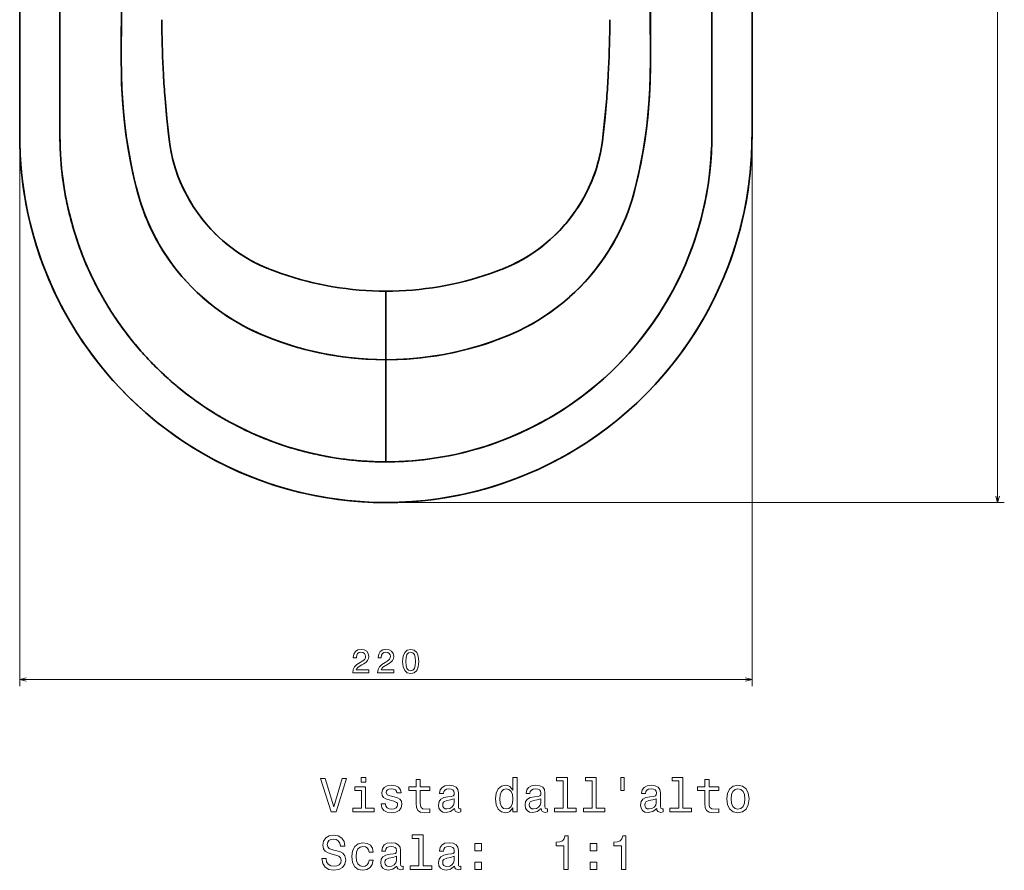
# Model space of a CAD drawing. Extents: x 467 to 1353, y 257 to 1467.
# Tile 1 of 4: x 467 to 763, y 257 to 512. Entities that reach past the tile are written whole.
import ezdxf

# ---------------------------------------------------------------- set-up
doc = ezdxf.new("R2010")
doc.units = 0

msp = doc.modelspace()

# ---------------------------------------------------------------- linework, layer by layer
at = {"color": 7, "lineweight": 13}
for p, q in [((760.7, 367.47), (760.7, 698.46)), ((466.91, 696.46), (466.91, 312.33)), ((686.91, 696.46), (686.91, 312.33)), ((578.91, 367.47), (762.7, 367.47)), ((466.91, 314.33), (686.91, 314.33))]:
    msp.add_line(p, q, dxfattribs=at)
at = {"color": 7, "lineweight": 35}
for p, q in [((478.99, 655.46), (478.99, 489.5)), ((576.91, 430.97), (576.91, 410.34)), ((576.91, 410.34), (576.91, 430.97)), ((576.91, 410.34), (576.91, 379.69)), ((576.91, 379.69), (576.91, 410.34))]:
    msp.add_line(p, q, dxfattribs=at)
at = {"color": 7, "lineweight": 35, "ltscale": 0.272531}
msp.add_line((478.99, 489.5), (478.99, 478.6), dxfattribs=at)
at = {"color": 7, "lineweight": 35, "ltscale": 0.010102}
msp.add_line((479.09, 473.39), (479.1, 472.98), dxfattribs=at)
at = {"color": 7, "lineweight": 35}
for points in [[(576.91, 367.47), (573.06, 367.53), (569.21, 367.74), (565.37, 368.07), (561.55, 368.54), (558.73, 368.98), (555.92, 369.49), (553.12, 370.07), (549.23, 371.01), (545.38, 372.08), (541.58, 373.3), (538.89, 374.25), (536.22, 375.27), (533.58, 376.36), (530.46, 377.76), (528.91, 378.49), (525.85, 380.04), (522.84, 381.67), (519.88, 383.41), (516.98, 385.23), (514.14, 387.14), (510.9, 389.48), (507.74, 391.94), (504.68, 394.5), (502.13, 396.8), (499.66, 399.16), (497.26, 401.61), (494.93, 404.13), (492.69, 406.71), (490.26, 409.71), (487.94, 412.79), (485.73, 415.94), (483.63, 419.18), (481.86, 422.11), (480.18, 425.1), (478.6, 428.13), (477.11, 431.22), (475.72, 434.35), (474.74, 436.72), (473.81, 439.12), (472.85, 441.81), (471.96, 444.52), (471.14, 447.26), (470.25, 450.57), (469.47, 453.9), (468.79, 457.26), (468.21, 460.64), (467.74, 464.03), (467.37, 467.44), (467.17, 470), (467.02, 472.56), (466.94, 475.13), (466.91, 477.7), (466.91, 483.22), (466.91, 501.55), (466.91, 698.46)], [(466.91, 698.46), (466.91, 491.67), (466.91, 478.94), (466.93, 475.52), (467.07, 471.69), (467.23, 469.13), (467.45, 466.58), (467.74, 464.03), (468.08, 461.49), (468.63, 458.11), (469.29, 454.75), (470.05, 451.41), (470.95, 447.94), (471.97, 444.5), (473.1, 441.1), (474.34, 437.74), (475.69, 434.42), (477.14, 431.14), (478.1, 429.14), (479.97, 425.49), (481.97, 421.92), (484.11, 418.42), (486.37, 415), (488.76, 411.67), (491.28, 408.43), (493.91, 405.28), (496.66, 402.24), (499.52, 399.3), (502.48, 396.47), (505.56, 393.75), (508.72, 391.15), (511.99, 388.67), (515.22, 386.4), (518.53, 384.24), (521.92, 382.2), (525.38, 380.29), (528.9, 378.5), (532.49, 376.84), (536.13, 375.31), (539.83, 373.91), (543.57, 372.64), (547.36, 371.51), (551.18, 370.52), (555.04, 369.66), (558.93, 368.95), (562.5, 368.41), (566.09, 368), (569.69, 367.7), (573.3, 367.52), (576.91, 367.47)], [(576.91, 367.47), (580.87, 367.54), (584.81, 367.75), (588.75, 368.1), (592.67, 368.6), (596.57, 369.24), (600.45, 370.01), (604.29, 370.93), (608.1, 371.98), (611.87, 373.17), (615.59, 374.49), (619.27, 375.95), (622.89, 377.53), (626.45, 379.25), (629.94, 381.09), (633.37, 383.06), (636.73, 385.15), (640, 387.36), (643.2, 389.68), (646.31, 392.12), (649.33, 394.67), (652.26, 397.32), (655.09, 400.08), (657.82, 402.94), (660.44, 405.89), (662.96, 408.94), (665.37, 412.07), (667.75, 415.43), (670, 418.86), (672.13, 422.38), (674.12, 425.98), (675.98, 429.64), (676.78, 431.35), (678.38, 434.98), (679.84, 438.66), (681.17, 442.39), (682.37, 446.16), (683.42, 449.98), (684.34, 453.83), (685.11, 457.6), (685.74, 461.41), (686.08, 463.94), (686.37, 466.5), (686.59, 469.04), (686.76, 471.6), (686.9, 475.44), (686.91, 479.05), (686.91, 493.01), (686.91, 698.46)], [(686.91, 698.46), (686.91, 503.83), (686.91, 492.95), (686.91, 479.84), (686.91, 477.7), (686.89, 475.3), (686.76, 471.7), (686.6, 469.15), (686.38, 466.6), (685.99, 463.2), (685.49, 459.81), (685.28, 458.54), (684.55, 454.76), (683.79, 451.42), (683.07, 448.66), (682.29, 445.91), (681.44, 443.18), (680.51, 440.48), (679.52, 437.81), (678.45, 435.16), (677.09, 432.02), (675.62, 428.92), (674.86, 427.39), (672.92, 423.76), (670.84, 420.22), (668.64, 416.75), (666.3, 413.36), (663.85, 410.06), (661.34, 406.95), (658.72, 403.93), (656, 401.01), (653.58, 398.58), (651.71, 396.81), (649.81, 395.09), (646.88, 392.58), (643.86, 390.18), (640.76, 387.89), (637.59, 385.71), (634.7, 383.87), (631.76, 382.11), (628.76, 380.45), (625.71, 378.88), (622.62, 377.41), (620.01, 376.26), (617.36, 375.17), (614.7, 374.16), (612, 373.21), (609.29, 372.34), (606.55, 371.53), (602.82, 370.56), (599.05, 369.72), (595.27, 369.01), (591.46, 368.43), (587.83, 368.01), (584.2, 367.71), (580.56, 367.53), (576.91, 367.47)], [(576.91, 379.69), (573.17, 379.76), (569.42, 379.97), (565.69, 380.33), (561.97, 380.83), (558.28, 381.47), (554.61, 382.26), (550.97, 383.18), (547.38, 384.24), (543.82, 385.43), (540.32, 386.76), (536.87, 388.23), (533.4, 389.86), (530, 391.63), (526.67, 393.53), (523.42, 395.55), (520.25, 397.71), (517.16, 399.98), (514.17, 402.38), (511.28, 404.89), (508.48, 407.52), (505.8, 410.25), (503.22, 413.08), (500.75, 416.01), (498.49, 418.92), (496.34, 421.91), (494.31, 424.98), (492.39, 428.12), (490.6, 431.33), (488.92, 434.61), (488.28, 435.96), (486.83, 439.2), (485.5, 442.5), (484.29, 445.84), (483.2, 449.23), (482.23, 452.65), (481.39, 456.1), (480.67, 459.58), (480.25, 461.97), (479.74, 465.58), (479.6, 466.78), (479.26, 470.4), (479.06, 474.04), (478.99, 477.74), (478.99, 482.68), (478.99, 506.88), (478.99, 579.05)], [(576.91, 410.34), (574.25, 410.38), (571.58, 410.49), (568.92, 410.68), (565.73, 411), (562.56, 411.42), (559.4, 411.95), (556.26, 412.59), (552.63, 413.46), (549.03, 414.48), (545.48, 415.63), (542.47, 416.73), (539.5, 417.92), (536.96, 419.07), (534.09, 420.52), (531.3, 422.12), (529.44, 423.28), (527.63, 424.51), (525.85, 425.8), (523.78, 427.42), (521.78, 429.13), (520.17, 430.61), (518.6, 432.15), (517.1, 433.74), (515.64, 435.37), (514.25, 437.06), (512.91, 438.79), (511.38, 440.92), (509.94, 443.12), (508.82, 444.98), (507.75, 446.89), (506.76, 448.83), (505.83, 450.79), (504.97, 452.79), (504.17, 454.82), (503.32, 457.28), (502.56, 459.78), (501.91, 462.24), (501.33, 464.68), (500.34, 469.25), (499.53, 473.66), (498.85, 478.1), (498.31, 482.58), (497.89, 487.08), (497.61, 491.61), (497.46, 496.15), (497.44, 500.88), (497.57, 539.32)], [(576.91, 410.34), (580.44, 410.41), (583.95, 410.6), (587.46, 410.93), (590.96, 411.38), (594.43, 411.95), (598.09, 412.71), (601.72, 413.6), (605.31, 414.63), (608.35, 415.63), (611.36, 416.73), (614.33, 417.93), (616.89, 419.08), (618.81, 420.03), (620.71, 421.06), (622.57, 422.14), (624.42, 423.31), (626.24, 424.53), (628.01, 425.82), (630.08, 427.45), (632.08, 429.16), (633.69, 430.64), (635.25, 432.18), (636.76, 433.77), (638.21, 435.4), (639.61, 437.09), (640.94, 438.82), (642.47, 440.96), (643.91, 443.15), (645.03, 445.02), (646.09, 446.92), (647.09, 448.86), (648.2, 451.23), (648.96, 453.03), (649.67, 454.86), (650.53, 457.32), (651.28, 459.82), (651.94, 462.35), (652.68, 465.44), (653.65, 470.09), (654.19, 473.04), (654.67, 475.99), (655.28, 480.46), (655.76, 484.95), (656.1, 489.47), (656.32, 494), (656.4, 498.55), (656.38, 502.99), (656.3, 529.22)], [(674.84, 521.69), (674.84, 503.89), (674.84, 482.46), (674.84, 478), (674.79, 474.62), (674.77, 474.01), (674.58, 470.52), (674.26, 467.05), (673.8, 463.44), (673.21, 459.85), (672.48, 456.28), (671.63, 452.74), (670.64, 449.24), (669.52, 445.77), (668.27, 442.35), (666.9, 438.98), (665.41, 435.66), (664.89, 434.58), (663.15, 431.17), (661.27, 427.83), (659.26, 424.57), (657.12, 421.39), (654.86, 418.29), (652.48, 415.29), (649.99, 412.38), (647.38, 409.57), (644.67, 406.86), (641.85, 404.26), (638.93, 401.78), (635.92, 399.41), (632.97, 397.28), (629.95, 395.26), (626.86, 393.35), (623.7, 391.56), (620.47, 389.88), (617.19, 388.33), (613.85, 386.9), (610.45, 385.59), (607.02, 384.42), (603.53, 383.37), (600.02, 382.44), (596.47, 381.65), (592.6, 380.95), (588.7, 380.4), (584.78, 380), (580.85, 379.77), (576.91, 379.69)], [(656.34, 515.52), (656.39, 500.41), (656.36, 495.63), (656.24, 491.92), (655.94, 487.13), (655.58, 483.11), (655.11, 479.11), (654.84, 477.11), (654.21, 473.15), (653.48, 469.22), (652.65, 465.32), (651.72, 461.46), (650.9, 458.52), (650.32, 456.7), (649.68, 454.9), (648.89, 452.87), (648.04, 450.87), (647.11, 448.9), (646.12, 446.97), (645.06, 445.06), (643.93, 443.19), (642.74, 441.36), (641.49, 439.57), (640.18, 437.82), (638.53, 435.78), (636.8, 433.81), (635.29, 432.22), (633.73, 430.68), (632.12, 429.2), (630.12, 427.49), (627.7, 425.6), (625.2, 423.82), (622.61, 422.17), (620.72, 421.06), (618.79, 420.02), (616.83, 419.05), (613.98, 417.78), (610.73, 416.49), (608.73, 415.76), (606.71, 415.08), (603.65, 414.14), (600.56, 413.3), (597.44, 412.56), (594.83, 412.03), (592.2, 411.57), (589.56, 411.18), (586.38, 410.81), (583.18, 410.55), (580.05, 410.4), (576.91, 410.34)], [(497.48, 514.23), (497.44, 500.41), (497.45, 496.52), (497.54, 493.19), (497.76, 488.92), (498.08, 484.89), (498.5, 480.88), (499.03, 476.89), (499.66, 472.93), (500.39, 469), (500.94, 466.4), (501.53, 463.81), (502.33, 460.63), (503.11, 457.94), (503.96, 455.4), (504.65, 453.57), (505.67, 451.16), (506.77, 448.79), (507.77, 446.86), (508.84, 444.95), (509.96, 443.09), (511.65, 440.54), (513.46, 438.07), (515.38, 435.68), (517.12, 433.72), (518.62, 432.13), (520.19, 430.59), (521.8, 429.11), (523.8, 427.41), (525.52, 426.05), (527.29, 424.75), (529.1, 423.51), (531.32, 422.1), (533.22, 421), (535.15, 419.97), (537.12, 418.99), (539.52, 417.92), (542.22, 416.82), (545.22, 415.72), (547.33, 415.01), (550.4, 414.07), (553.49, 413.24), (556.92, 412.45), (560.38, 411.78), (563.86, 411.24), (567.36, 410.82), (570.87, 410.53), (573.89, 410.39), (576.91, 410.34)], [(576.91, 379.69), (579.61, 379.72), (582.3, 379.84), (584.99, 380.02), (588.21, 380.34), (591.42, 380.77), (594.62, 381.3), (597.79, 381.93), (601.33, 382.77), (604.84, 383.74), (608.31, 384.84), (611.74, 386.07), (614.75, 387.27), (617.71, 388.57), (620.63, 389.96), (623.49, 391.44), (626.31, 393.02), (629.07, 394.7), (632.22, 396.76), (635.29, 398.95), (638.27, 401.25), (640.34, 402.96), (642.37, 404.73), (644.35, 406.55), (646.27, 408.43), (648.14, 410.36), (649.96, 412.35), (652.07, 414.79), (654.1, 417.3), (655.73, 419.45), (657.29, 421.63), (658.8, 423.86), (660.24, 426.13), (661.62, 428.44), (662.94, 430.79), (664.43, 433.65), (665.83, 436.55), (666.81, 438.77), (667.75, 441.01), (668.9, 444.03), (669.96, 447.1), (670.77, 449.67), (671.5, 452.27), (672.16, 454.89), (672.7, 457.26), (673.17, 459.64), (673.71, 462.83), (674.22, 466.65), (674.51, 469.66), (674.7, 472.49), (674.82, 475.94), (674.84, 478.97), (674.84, 514.39)], [(510.57, 488.88), (511.11, 482.77), (511.67, 477.45), (511.99, 475.03), (512.3, 473.23), (512.82, 470.83), (513.24, 469.24), (513.8, 467.4), (514.57, 465.25), (515.39, 463.23), (516.18, 461.51), (517.28, 459.37), (518.48, 457.29), (519.04, 456.39), (520.48, 454.27), (522.04, 452.23), (522.95, 451.13), (524.3, 449.61), (526.15, 447.72), (526.9, 447.01), (528.77, 445.38), (530.71, 443.84), (532.74, 442.4), (534.83, 441.07), (536.88, 439.9), (538.99, 438.83), (541.18, 437.86), (541.52, 437.72)], [(541.52, 437.72), (539.3, 438.69), (538.44, 439.1), (536.33, 440.2), (534.27, 441.41), (532.06, 442.87), (529.92, 444.44), (527.88, 446.14), (526.76, 447.15), (525.67, 448.2), (523.9, 450.05), (522.44, 451.73), (521.85, 452.46), (520.49, 454.26), (519.22, 456.11), (518.14, 457.85), (517.18, 459.54), (516.13, 461.6), (515.15, 463.8), (514.46, 465.52), (513.8, 467.41), (513.2, 469.39), (512.83, 470.81), (512.29, 473.28), (511.89, 475.73), (511.6, 478.09), (511.01, 483.79), (510.57, 488.88)], [(643.26, 488.88), (642.67, 482.24), (642.11, 477.04), (641.8, 474.77), (641.38, 472.46), (641.04, 470.99), (640.37, 468.49), (639.65, 466.31), (639.01, 464.61), (637.99, 462.23), (637.77, 461.75), (636.72, 459.67), (635.85, 458.12), (634.84, 456.47), (633.32, 454.23), (631.68, 452.09), (630.71, 450.94), (629.13, 449.19), (628.13, 448.17), (626.3, 446.45), (624.38, 444.82), (622.88, 443.67), (621.34, 442.57), (619.75, 441.53), (618.29, 440.65), (616.8, 439.82), (614.49, 438.67), (612.31, 437.72)], [(612.31, 437.72), (614.64, 438.74), (616.12, 439.47), (617.84, 440.39), (619.53, 441.39), (621.17, 442.45), (623.32, 444), (625.39, 445.66), (627.36, 447.42), (629.21, 449.28), (630.94, 451.21), (631.65, 452.06), (633.02, 453.82), (634.3, 455.65), (635.7, 457.87), (636.78, 459.79), (637.83, 461.89), (638.76, 463.97), (639.22, 465.15), (640.05, 467.47), (640.63, 469.39), (640.99, 470.77), (641.31, 472.13), (641.7, 474.16), (641.97, 475.91), (642.24, 478.21), (642.92, 484.87), (643.26, 488.88)], [(478.99, 478.6), (479.04, 474.55), (479.09, 473.39)]]:
    msp.add_lwpolyline(points, dxfattribs=at)
at = {"color": 7, "lineweight": 13}
for points in [[(760.18, 369.4), (760.7, 367.47), (761.22, 369.4)], [(468.85, 314.84), (466.91, 314.33), (468.85, 313.81)], [(684.98, 313.81), (686.91, 314.33), (684.98, 314.84)]]:
    msp.add_lwpolyline(points, dxfattribs=at)
for points in [[(566.98, 316.33), (571.79, 316.33), (571.79, 317.19), (567.99, 317.19), (568.2, 317.67), (568.56, 318.06), (569.68, 318.78), (570.28, 319.08), (570.95, 319.51), (571.42, 320.02), (571.69, 320.61), (571.79, 321.29), (571.62, 322.13), (571.15, 322.8), (570.42, 323.22), (569.48, 323.38), (568.51, 323.2), (567.78, 322.73), (567.3, 321.97), (567.14, 320.97), (567.14, 320.83), (568.06, 320.83), (568.06, 320.91), (568.15, 321.6), (568.42, 322.1), (568.86, 322.43), (569.43, 322.54), (570.02, 322.44), (570.45, 322.19), (570.73, 321.79), (570.83, 321.3), (570.76, 320.83), (570.57, 320.44), (570.25, 320.1), (569.81, 319.79), (569.21, 319.47), (568.22, 318.85), (567.53, 318.18), (567.11, 317.37), (566.98, 316.36)], [(574.45, 316.33), (579.26, 316.33), (579.26, 317.19), (575.46, 317.19), (575.67, 317.67), (576.04, 318.06), (577.16, 318.78), (577.75, 319.08), (578.42, 319.51), (578.89, 320.02), (579.16, 320.61), (579.26, 321.29), (579.09, 322.13), (578.62, 322.8), (577.89, 323.22), (576.95, 323.38), (575.99, 323.2), (575.25, 322.73), (574.78, 321.97), (574.61, 320.97), (574.61, 320.83), (575.53, 320.83), (575.53, 320.91), (575.62, 321.6), (575.9, 322.1), (576.33, 322.43), (576.9, 322.54), (577.49, 322.44), (577.92, 322.19), (578.21, 321.79), (578.31, 321.3), (578.24, 320.83), (578.04, 320.44), (577.72, 320.1), (577.28, 319.79), (576.68, 319.47), (575.69, 318.85), (575, 318.18), (574.58, 317.37), (574.45, 316.36)], [(581.96, 319.74), (582.11, 318.16), (582.58, 317.03), (583.34, 316.35), (584.39, 316.12), (585.43, 316.35), (586.18, 317.03), (586.65, 318.16), (586.81, 319.74), (586.65, 321.32), (586.45, 321.94), (586.18, 322.46), (585.43, 323.14), (584.39, 323.38), (583.34, 323.14), (582.58, 322.45), (582.11, 321.32)], [(582.92, 319.74), (583, 320.96), (583.26, 321.84), (583.71, 322.36), (584.39, 322.54), (585.05, 322.36), (585.51, 321.84), (585.76, 320.96), (585.84, 319.74), (585.76, 318.51), (585.51, 317.64), (585.05, 317.12), (584.39, 316.95), (583.71, 317.12), (583.26, 317.64), (583, 318.51)], [(563.76, 284.6), (561.25, 276.09), (558.67, 284.6), (557.3, 284.6), (560.53, 274.59), (561.97, 274.59), (565.13, 284.6)], [(570.86, 284.93), (569.52, 284.93), (569.52, 283.49), (570.86, 283.49)], [(585.99, 280.99), (585.99, 277.11), (586.08, 275.86), (586.48, 274.99), (587.29, 274.49), (588.66, 274.31), (590.16, 274.39), (590.16, 275.48), (589.06, 275.4), (588.07, 275.51), (587.53, 275.87), (587.3, 276.48), (587.26, 277.33), (587.26, 280.99), (590.16, 280.99), (590.16, 282.07), (587.26, 282.07), (587.26, 284.33), (585.99, 284.33), (585.99, 282.07), (583.8, 282.07), (583.8, 280.99)], [(615.07, 275.78), (615.07, 274.59), (616.34, 274.59), (616.34, 284.93), (615.08, 284.93), (615.08, 281.14), (614.12, 282.24), (613.53, 282.5), (612.85, 282.6), (611.63, 282.31), (610.68, 281.5), (610.06, 280.21), (609.84, 278.46), (610.06, 276.72), (610.68, 275.41), (611.63, 274.59), (612.85, 274.31), (613.53, 274.42), (614.13, 274.67)], [(630.19, 283.87), (630.19, 275.65), (627.58, 275.65), (627.58, 274.59), (634.05, 274.59), (634.05, 275.65), (631.45, 275.65), (631.45, 284.93), (628.2, 284.93), (628.2, 283.87)], [(638.86, 283.87), (638.86, 275.65), (636.25, 275.65), (636.25, 274.59), (642.72, 274.59), (642.72, 275.65), (640.13, 275.65), (640.13, 284.93), (636.87, 284.93), (636.87, 283.87)], [(647.52, 284.95), (647.52, 281.03), (648.49, 281.03), (648.49, 284.95)], [(664.88, 283.87), (664.88, 275.65), (662.27, 275.65), (662.27, 274.59), (668.74, 274.59), (668.74, 275.65), (666.15, 275.65), (666.15, 284.93), (662.89, 284.93), (662.89, 283.87)], [(672.74, 280.99), (672.74, 277.11), (672.82, 275.86), (673.23, 274.99), (674.03, 274.49), (675.4, 274.31), (676.9, 274.39), (676.9, 275.48), (675.8, 275.4), (674.81, 275.51), (674.28, 275.87), (674.05, 276.48), (674, 277.33), (674, 280.99), (676.9, 280.99), (676.9, 282.07), (674, 282.07), (674, 284.33), (672.74, 284.33), (672.74, 282.07), (670.55, 282.07), (670.55, 280.99)], [(570.82, 275.65), (570.82, 282.07), (567.56, 282.07), (567.56, 280.99), (569.55, 280.99), (569.55, 275.65), (566.96, 275.65), (566.96, 274.59), (573.44, 274.59), (573.44, 275.65)], [(579.41, 279.1), (578.18, 279.39), (577.27, 279.72), (576.97, 280.4), (577.06, 280.87), (577.36, 281.22), (577.85, 281.43), (578.56, 281.52), (579.23, 281.43), (579.77, 281.17), (580.11, 280.78), (580.26, 280.27), (581.5, 280.27), (581.5, 280.29), (581.28, 281.23), (580.69, 281.97), (579.77, 282.43), (578.56, 282.6), (577.33, 282.43), (576.44, 281.95), (575.88, 281.25), (575.7, 280.35), (575.83, 279.49), (576.24, 278.88), (576.9, 278.45), (577.87, 278.15), (579.28, 277.8), (580.14, 277.44), (580.37, 277.15), (580.46, 276.72), (580.33, 276.19), (579.98, 275.78), (579.42, 275.52), (578.67, 275.44), (577.88, 275.52), (577.3, 275.83), (576.91, 276.32), (576.76, 276.99), (575.53, 276.99), (575.73, 275.84), (576.32, 275.01), (577.26, 274.5), (578.56, 274.31), (579.91, 274.5), (580.91, 275.01), (581.51, 275.81), (581.73, 276.86), (581.57, 277.77), (581.12, 278.39), (580.39, 278.8)], [(597.56, 275.6), (597.56, 275.55), (597.63, 275.06), (597.85, 274.72), (598.76, 274.44), (599.46, 274.56), (599.46, 275.54), (599.16, 275.5), (598.76, 275.68), (598.69, 276.26), (598.69, 280.27), (598.51, 281.29), (598.01, 282.01), (597.13, 282.44), (595.89, 282.6), (594.68, 282.43), (593.79, 281.94), (593.23, 281.17), (593.04, 280.16), (593.04, 280.08), (594.18, 280.08), (594.28, 280.68), (594.59, 281.12), (595.11, 281.37), (595.85, 281.48), (596.55, 281.4), (597.06, 281.19), (597.36, 280.81), (597.46, 280.29), (597.4, 279.69), (597.17, 279.39), (596.6, 279.24), (595.52, 279.13), (594.28, 278.87), (593.4, 278.41), (592.88, 277.69), (592.72, 276.62), (592.87, 275.67), (593.31, 274.96), (594.03, 274.52), (595.03, 274.36), (596.37, 274.66)], [(613.07, 281.46), (613.9, 281.26), (614.54, 280.7), (614.91, 279.76), (615.06, 278.46), (614.91, 277.15), (614.54, 276.22), (613.9, 275.64), (613.07, 275.45), (612.27, 275.64), (611.67, 276.22), (611.27, 277.17), (611.14, 278.46), (611.27, 279.75), (611.67, 280.68), (612.27, 281.26)], [(623.59, 275.6), (623.59, 275.55), (623.66, 275.06), (623.87, 274.72), (624.78, 274.44), (625.49, 274.56), (625.49, 275.54), (625.19, 275.5), (624.78, 275.68), (624.71, 276.26), (624.71, 280.27), (624.54, 281.29), (624.03, 282.01), (623.15, 282.44), (621.91, 282.6), (620.7, 282.43), (619.81, 281.94), (619.25, 281.17), (619.06, 280.16), (619.06, 280.08), (620.2, 280.08), (620.3, 280.68), (620.62, 281.12), (621.14, 281.37), (621.87, 281.48), (622.58, 281.4), (623.08, 281.19), (623.38, 280.81), (623.49, 280.29), (623.43, 279.69), (623.2, 279.39), (622.62, 279.24), (621.54, 279.13), (620.3, 278.87), (619.42, 278.41), (618.9, 277.69), (618.74, 276.62), (618.89, 275.67), (619.34, 274.96), (620.06, 274.52), (621.05, 274.36), (622.39, 274.66)], [(658.28, 275.6), (658.28, 275.55), (658.36, 275.06), (658.57, 274.72), (659.48, 274.44), (660.19, 274.56), (660.19, 275.54), (659.88, 275.5), (659.48, 275.68), (659.41, 276.26), (659.41, 280.27), (659.23, 281.29), (658.73, 282.01), (657.85, 282.44), (656.61, 282.6), (655.4, 282.43), (654.51, 281.94), (653.95, 281.17), (653.76, 280.16), (653.76, 280.08), (654.9, 280.08), (655, 280.68), (655.32, 281.12), (655.83, 281.37), (656.57, 281.48), (657.27, 281.4), (657.78, 281.19), (658.08, 280.81), (658.18, 280.29), (658.12, 279.69), (657.89, 279.39), (657.32, 279.24), (656.24, 279.13), (655, 278.87), (654.12, 278.41), (653.6, 277.69), (653.44, 276.62), (653.59, 275.67), (654.03, 274.96), (654.75, 274.52), (655.75, 274.36), (657.09, 274.66)], [(679.34, 278.45), (679.57, 276.69), (680.23, 275.4), (681.28, 274.59), (682.69, 274.31), (684.09, 274.59), (685.14, 275.38), (685.8, 276.68), (686.05, 278.45), (685.8, 280.21), (685.14, 281.52), (684.09, 282.31), (682.69, 282.6), (681.28, 282.31), (680.23, 281.5), (679.57, 280.21)], [(680.63, 278.46), (680.76, 279.76), (681.17, 280.7), (681.81, 281.27), (682.69, 281.48), (683.56, 281.27), (684.21, 280.71), (684.61, 279.76), (684.75, 278.46), (684.61, 277.15), (684.21, 276.2), (683.56, 275.63), (682.69, 275.44), (681.81, 275.63), (681.17, 276.2), (680.76, 277.15)], [(597.42, 277.3), (597.25, 276.55), (596.78, 275.97), (596.09, 275.6), (595.24, 275.47), (594.7, 275.54), (594.31, 275.77), (594.06, 276.17), (593.99, 276.74), (594.05, 277.24), (594.28, 277.6), (595.2, 278), (596.37, 278.18), (597.42, 278.52)], [(623.44, 277.3), (623.27, 276.55), (622.81, 275.97), (622.12, 275.6), (621.27, 275.47), (620.72, 275.54), (620.33, 275.77), (620.08, 276.17), (620.01, 276.74), (620.07, 277.24), (620.3, 277.6), (621.22, 278), (622.39, 278.18), (623.44, 278.52)], [(658.14, 277.3), (657.97, 276.55), (657.51, 275.97), (656.81, 275.6), (655.96, 275.47), (655.42, 275.54), (655.03, 275.77), (654.78, 276.17), (654.71, 276.74), (654.77, 277.24), (655, 277.6), (655.92, 278), (657.09, 278.18), (658.14, 278.52)], [(558.98, 260.61), (557.66, 260.61), (557.95, 259.08), (558.67, 257.96), (559.78, 257.28), (561.28, 257.04), (562.76, 257.27), (563.87, 257.9), (564.58, 258.9), (564.84, 260.21), (564.62, 261.39), (564.02, 262.15), (563.04, 262.66), (561.73, 263.03), (560.6, 263.31), (559.87, 263.62), (559.45, 264.08), (559.32, 264.8), (559.45, 265.45), (559.83, 265.94), (560.4, 266.27), (561.19, 266.39), (562, 266.25), (562.63, 265.86), (563.05, 265.21), (563.25, 264.33), (564.57, 264.33), (564.57, 264.36), (564.34, 265.71), (563.66, 266.72), (562.59, 267.35), (561.15, 267.57), (559.85, 267.35), (558.85, 266.75), (558.2, 265.81), (557.97, 264.6), (558.15, 263.52), (558.7, 262.79), (559.57, 262.3), (560.75, 261.92), (561.91, 261.59), (562.79, 261.27), (563.33, 260.81), (563.51, 260.06), (563.34, 259.3), (562.89, 258.72), (562.22, 258.36), (561.34, 258.25), (560.36, 258.41), (559.61, 258.87), (559.13, 259.62)], [(586.81, 266.59), (586.81, 258.38), (584.21, 258.38), (584.21, 257.31), (590.68, 257.31), (590.68, 258.38), (588.08, 258.38), (588.08, 267.66), (584.83, 267.66), (584.83, 266.59)], [(630.39, 257.31), (631.7, 257.31), (631.7, 267.38), (630.72, 267.38), (630.46, 266.5), (629.94, 265.91), (629.15, 265.57), (628.05, 265.45), (628.05, 264.43), (630.39, 264.43)], [(647.74, 257.31), (649.05, 257.31), (649.05, 267.38), (648.07, 267.38), (647.81, 266.5), (647.29, 265.91), (646.5, 265.57), (645.4, 265.45), (645.4, 264.43), (647.74, 264.43)], [(571.87, 262.48), (573.12, 262.48), (572.87, 263.64), (572.25, 264.54), (571.28, 265.11), (570.03, 265.32), (568.64, 265.03), (567.59, 264.23), (566.93, 262.92), (566.7, 261.16), (566.91, 259.42), (567.56, 258.12), (568.59, 257.31), (569.98, 257.04), (571.22, 257.25), (572.19, 257.86), (572.85, 258.81), (573.14, 260.08), (571.93, 260.08), (571.71, 259.27), (571.31, 258.67), (570.73, 258.29), (570.03, 258.18), (569.15, 258.36), (568.51, 258.94), (568.12, 259.88), (568, 261.2), (568.12, 262.5), (568.53, 263.44), (569.18, 264.01), (570.03, 264.21), (570.78, 264.08), (571.34, 263.75), (571.71, 263.2)], [(580.21, 258.32), (580.21, 258.28), (580.29, 257.79), (580.5, 257.44), (581.41, 257.17), (582.12, 257.28), (582.12, 258.26), (581.81, 258.22), (581.41, 258.41), (581.34, 258.98), (581.34, 262.99), (581.17, 264.01), (580.66, 264.73), (579.78, 265.16), (578.54, 265.32), (577.33, 265.15), (576.44, 264.66), (575.88, 263.9), (575.69, 262.89), (575.69, 262.8), (576.83, 262.8), (576.93, 263.41), (577.25, 263.84), (577.76, 264.1), (578.5, 264.2), (579.21, 264.13), (579.71, 263.91), (580.01, 263.54), (580.11, 263.02), (580.06, 262.41), (579.83, 262.11), (579.25, 261.97), (578.17, 261.85), (576.93, 261.59), (576.05, 261.13), (575.53, 260.41), (575.37, 259.34), (575.52, 258.39), (575.96, 257.69), (576.68, 257.24), (577.68, 257.08), (579.02, 257.38)], [(597.56, 258.32), (597.56, 258.28), (597.63, 257.79), (597.85, 257.44), (598.76, 257.17), (599.46, 257.28), (599.46, 258.26), (599.16, 258.22), (598.76, 258.41), (598.69, 258.98), (598.69, 262.99), (598.51, 264.01), (598.01, 264.73), (597.13, 265.16), (595.89, 265.32), (594.68, 265.15), (593.79, 264.66), (593.23, 263.9), (593.04, 262.89), (593.04, 262.8), (594.18, 262.8), (594.28, 263.41), (594.59, 263.84), (595.11, 264.1), (595.85, 264.2), (596.55, 264.13), (597.06, 263.91), (597.36, 263.54), (597.46, 263.02), (597.4, 262.41), (597.17, 262.11), (596.6, 261.97), (595.52, 261.85), (594.28, 261.59), (593.4, 261.13), (592.88, 260.41), (592.72, 259.34), (592.87, 258.39), (593.31, 257.69), (594.03, 257.24), (595.03, 257.08), (596.37, 257.38)], [(603.63, 262.9), (605.62, 262.9), (605.62, 265.05), (603.63, 265.05)], [(638.33, 262.9), (640.32, 262.9), (640.32, 265.05), (638.33, 265.05)], [(580.07, 260.02), (579.9, 259.27), (579.44, 258.69), (578.74, 258.32), (577.89, 258.19), (577.35, 258.26), (576.96, 258.49), (576.71, 258.9), (576.64, 259.46), (576.7, 259.96), (576.93, 260.32), (577.85, 260.73), (579.02, 260.9), (580.07, 261.25)], [(597.42, 260.02), (597.25, 259.27), (596.78, 258.69), (596.09, 258.32), (595.24, 258.19), (594.7, 258.26), (594.31, 258.49), (594.06, 258.9), (593.99, 259.46), (594.05, 259.96), (594.28, 260.32), (595.2, 260.73), (596.37, 260.9), (597.42, 261.25)], [(603.63, 257.31), (605.62, 257.31), (605.62, 259.46), (603.63, 259.46)], [(638.33, 257.31), (640.32, 257.31), (640.32, 259.46), (638.33, 259.46)]]:
    msp.add_lwpolyline(points, close=True, dxfattribs=at)
at = {"color": 7, "lineweight": 35}
for centre, radius, start, end in [((809.51, 513.32), 299.9, 180.1627, 180.5603), ((817.18, 513.4), 307.56, 180.173, 180.5607), ((336.65, 513.4), 307.56, 359.4393, 359.827), ((344.32, 513.32), 299.9, 359.4397, 359.8373), ((825.6, 513.44), 315.98, 180.5538, 183.1654), ((825.34, 513.43), 315.72, 180.5529, 183.1666), ((328.49, 513.43), 315.72, 356.8335, 359.4471), ((328.23, 513.44), 315.98, 356.8346, 359.4462), ((826.16, 513.5), 316.54, 183.1694, 184.4603), ((824.17, 513.36), 314.55, 183.1655, 184.4645), ((329.66, 513.36), 314.55, 355.5355, 356.8345), ((327.67, 513.5), 316.54, 355.5397, 356.8306), ((577.05, 477.64), 98.06, 184.8527, 185.5014), ((577.21, 477.66), 98.22, 185.5001, 188.5061), ((577.26, 477.66), 98.27, 188.5053, 191.5111), ((577.22, 477.65), 98.22, 191.5081, 194.5172), ((577.44, 477.71), 98.45, 194.5184, 197.5221), ((577.25, 477.64), 98.25, 197.5207, 200.5299), ((577.34, 477.68), 98.35, 200.5281, 203.535), ((576.88, 477.47), 97.85, 203.5331, 206.5378), ((560.31, 483.99), 49.94, 247.8966, 248.8171), ((558.86, 480.37), 46.04, 247.8712, 248.87), ((577.28, 528.16), 97.26, 248.9008, 250.9003), ((577.09, 527.63), 96.7, 248.8918, 250.9028), ((576.92, 527.15), 96.19, 250.9057, 269.9967), ((576.92, 527.15), 96.19, 250.9056, 269.9969), ((576.91, 527.15), 96.19, 270.0031, 289.0944), ((576.91, 527.15), 96.19, 270.0033, 289.0943), ((576.74, 527.63), 96.7, 289.0972, 291.1082), ((576.55, 528.16), 97.26, 289.0997, 291.0992), ((594.97, 480.37), 46.04, 291.13, 292.1288), ((593.51, 483.99), 49.94, 291.1829, 292.1034), ((576.75, 477.41), 97.7, 206.5406, 209.5667), ((576.74, 477.41), 97.69, 209.5661, 212.592), ((576.74, 477.41), 97.69, 212.5929, 215.6187), ((576.72, 477.39), 97.67, 215.6178, 218.6444), ((576.74, 477.41), 97.7, 218.6456, 221.6717), ((576.72, 477.39), 97.67, 221.6709, 224.6974), ((576.68, 477.35), 97.61, 224.6981, 227.7267), ((576.77, 477.45), 97.74, 227.7256, 230.7509), ((576.65, 477.3), 97.55, 230.7516, 233.7815), ((576.74, 477.42), 97.7, 233.7816, 236.8078), ((576.66, 477.3), 97.55, 236.8074, 239.8381), ((576.71, 477.39), 97.66, 239.838, 242.8652), ((576.75, 477.46), 97.74, 242.8655, 245.8899), ((576.88, 477.76), 98.07, 245.8909, 248.9073), ((576.88, 477.75), 98.06, 248.9053, 251.9203), ((576.93, 477.92), 98.24, 251.9203, 254.9316), ((576.88, 477.73), 98.04, 254.9312, 257.9484), ((576.92, 477.93), 98.24, 257.9492, 260.9603), ((576.91, 477.87), 98.18, 260.9606, 263.9736), ((576.92, 477.9), 98.22, 263.9747, 266.9868), ((576.91, 477.83), 98.14, 266.9857, 270.0001)]:
    msp.add_arc(centre, radius, start, end, dxfattribs=at)

doc.saveas('drawing.dxf')
